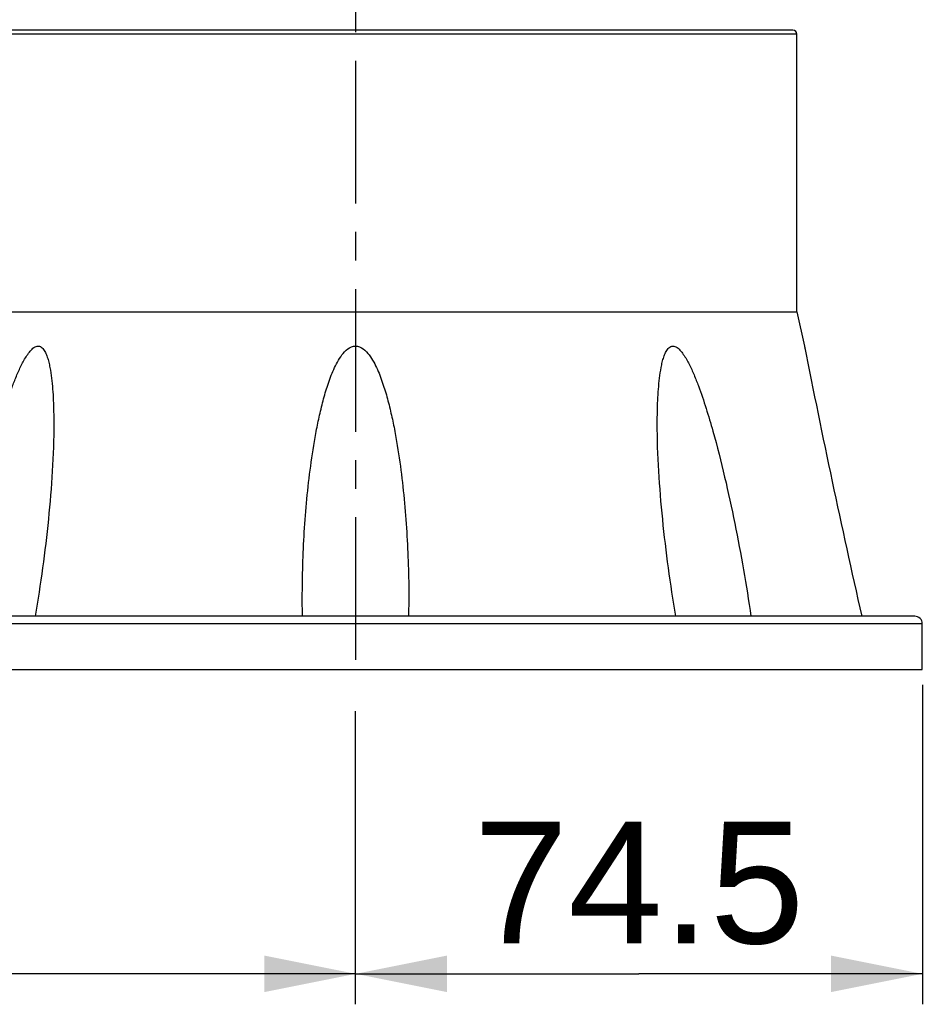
# Model space of a CAD drawing. Header units: millimetres. Extents: x 12 to 2508, y 25 to 1770.
# Tile 21 of 52: x 1898 to 2016, y 322 to 452. Entities that reach past the tile are written whole.
import ezdxf

# ---------------------------------------------------------------- set-up
doc = ezdxf.new("R2010")
doc.units = ezdxf.units.MM
doc.linetypes.add('CENTER', pattern=[0.6, 0.375, -0.075, 0.075, -0.075])
for name, color, linetype in [('ARM1_ABL15', 7, 'Continuous'), ('ARM1_PIPE_PBL16', 7, 'Continuous'), ('FLANGE_B_PBL47', 7, 'Continuous'), ('오른쪽_7_VBL10', 7, 'Continuous')]:
    doc.layers.add(name, color=color, linetype=linetype)
doc.styles.get("Standard").update_dxf_attribs({"font": 'arial.ttf'})
doc.dimstyles.new('DIMSTYLE_4', dxfattribs={"dimtxt": 16, "dimasz": 12, "dimexe": 1, "dimexo": 0.5, "dimgap": 1, "dimtad": 1, "dimdsep": 46, "dimtxsty": 'Standard', "dimblk": '_FILLED', "dimblk1": '_FILLED', "dimblk2": '_FILLED', "dimcen": 0.09, "dimclrt": 134, "dimazin": 2, "dimtp": 0.5, "dimtm": 0.5, "dimtfac": 1, "dimtofl": 0, "dimtmove": 0, "dimatfit": 3, "dimldrblk": '_FILLED', "dimfxl": 1, "dimtolj": 1, "dimarcsym": 0})
doc.dimstyles.new('DIMSTYLE_7', dxfattribs={"dimtxt": 10, "dimasz": 6, "dimexe": 1, "dimexo": 0.5, "dimtad": 1, "dimdsep": 46, "dimtxsty": 'Standard', "dimblk": '_FILLED', "dimblk1": '_FILLED', "dimblk2": '_FILLED', "dimcen": 0.09, "dimclrt": 134, "dimazin": 2, "dimtp": 0.2, "dimtm": 0.2, "dimtfac": 1, "dimtofl": 0, "dimtmove": 0, "dimatfit": 1, "dimldrblk": '_FILLED', "dimfxl": 1, "dimtolj": 1, "dimarcsym": 0})

# ---------------------------------------------------------------- blocks, each defined once
blk = doc.blocks.new('_FILLED')
at = {"color": 0, "linetype": 'ByBlock'}
blk.add_solid([(0, 0), (-1, 0.2), (-1, -0.2)], dxfattribs=at)
blk = doc.blocks.new('*D22')
at = {"color": 134, "transparency": 16777216}
for p, q in [((2782.96, 640.6), (2782.96, 598.6)), ((2708.46, 598.6), (2708.46, 637.1)), ((2708.46, 602.6), (2745.71, 602.6)), ((2782.96, 602.6), (2745.71, 602.6))]:
    blk.add_line(p, q, dxfattribs=at)
at = {"color": 134, "transparency": 16777216, "xscale": 12, "yscale": 12, "zscale": 12, "rotation": 180}
blk.add_blockref('_FILLED', (2708.46, 602.6), dxfattribs=at)
at = {"color": 134, "transparency": 16777216, "xscale": 12, "yscale": 12, "zscale": 12}
blk.add_blockref('_FILLED', (2782.96, 602.6), dxfattribs=at)
at = {"color": 134, "transparency": 16777216, "insert": (2745.71, 622.6), "char_height": 16, "width": 41.6593, "attachment_point": 2, "line_spacing_factor": 0.9}
blk.add_mtext('74.5', dxfattribs=at)
blk = doc.blocks.new('*D23')
at = {"color": 134, "transparency": 16777216}
for p, q in [((2545.66, 665.71), (2545.66, 598.6)), ((2708.46, 602.6), (2708.46, 606.6)), ((2545.66, 602.6), (2627.06, 602.6)), ((2708.46, 602.6), (2627.06, 602.6))]:
    blk.add_line(p, q, dxfattribs=at)
at = {"color": 134, "transparency": 16777216, "xscale": 12, "yscale": 12, "zscale": 12, "rotation": 180}
blk.add_blockref('_FILLED', (2545.66, 602.6), dxfattribs=at)
at = {"color": 134, "transparency": 16777216, "xscale": 12, "yscale": 12, "zscale": 12}
blk.add_blockref('_FILLED', (2708.46, 602.6), dxfattribs=at)
at = {"color": 134, "transparency": 16777216, "insert": (2627.06, 622.6), "char_height": 16, "width": 67.437, "attachment_point": 2, "line_spacing_factor": 0.9}
blk.add_mtext('(162.8)', dxfattribs=at)
blk = doc.blocks.new('FLANGE_B_PBL47', base_point=(2713.71, 685))
at = {"layer": 'FLANGE_B_PBL47', "color": 2}
for p, q in [((2650.33, 726.36), (2655.66, 726.36)), ((2766.46, 726.1), (2656.19, 726.1)), ((2656.42, 689.6), (2656.42, 726.1)), ((2653.22, 723.9), (2653.22, 725.4)), ((2654.62, 724.14), (2654.11, 725.54)), ((2653.22, 723.9), (2644.46, 723.9)), ((2654.62, 670.91), (2654.62, 724.14)), ((2658.23, 689.6), (2657.36, 685.08)), ((2782.96, 648.6), (2644.46, 648.6))]:
    blk.add_line(p, q, dxfattribs=at)
at = {"layer": 'FLANGE_B_PBL47', "color": 7}
for p, q in [((2765.96, 726.6), (2650.76, 726.6)), ((2766.46, 689.6), (2766.46, 726.1)), ((2644.46, 725.4), (2653.22, 725.4)), ((2644.46, 725.4), (2644.46, 673.1)), ((2656.42, 689.6), (2766.46, 689.6)), ((2766.46, 689.6), (2767.46, 685.1)), ((2657.36, 685.1), (2650.52, 649.6)), ((2654.79, 685.08), (2657.36, 685.08)), ((2654.79, 685.08), (2654.79, 671.74)), ((2767.46, 685.1), (2767.53, 684.74)), ((2767.46, 685.1), (2767.53, 684.75)), ((2701.48, 649.6), (2701.46, 651.98)), ((2715.46, 651.98), (2715.44, 649.6)), ((2781.96, 649.6), (2644.46, 649.6)), ((2644.46, 642.6), (2644.46, 649.6)), ((2648.46, 649.6), (2648.46, 650.1)), ((2782.96, 642.6), (2782.96, 648.6)), ((2644.46, 642.6), (2782.96, 642.6))]:
    blk.add_line(p, q, dxfattribs=at)
for centre, radius, start, end in [((2648.62, 727.4), 2, 270, 328.6677), ((2650.76, 726.1), 0.5, 90, 148.6677), ((2765.96, 726.1), 0.5, 0, 90), ((4167.35, 963.63), 1427.33, 191.25291, 192.70995), ((2648.46, 652.6), 3, 270, 305.2268), ((2781.96, 648.6), 1, 0, 90)]:
    blk.add_arc(centre, radius, start, end, dxfattribs=at)
at = {"layer": 'FLANGE_B_PBL47', "color": 2}
for points, knots in [([(2654.11, 725.54), (2654.27, 725.59), (2654.81, 725.81), (2655.31, 726.12), (2655.66, 726.36)], [0, 0, 0, 0, 0.280079, 1, 1, 1, 1]), ([(2654.62, 724.14), (2654.99, 724.38), (2655.57, 725.02), (2655.98, 725.75), (2656.19, 726.1)], [0, 0, 0, 0, 0.517114, 1, 1, 1, 1]), ([(2655.66, 726.36), (2655.69, 726.34), (2655.86, 726.23), (2656.05, 726.17), (2656.19, 726.1)], [0, 0, 0, 0, 0.193539, 1, 1, 1, 1]), ([(2656.58, 726.6), (2656.48, 726.6), (2656.25, 726.46), (2656.19, 726.22), (2656.19, 726.1)], [0, 0, 0, 0, 0.457361, 1, 1, 1, 1]), ([(2656.87, 726.6), (2656.75, 726.6), (2656.5, 726.48), (2656.42, 726.22), (2656.42, 726.1)], [0, 0, 0, 0, 0.480867, 1, 1, 1, 1])]:
    blk.add_open_spline(points, degree=3, knots=knots, dxfattribs=at)
for points in [[(2656.05, 726.6), (2655.9, 726.6), (2655.73, 726.49), (2655.66, 726.36)], [(2654.11, 725.54), (2653.83, 725.44), (2653.52, 725.4), (2653.22, 725.4)], [(2654.62, 724.14), (2654.18, 723.98), (2653.7, 723.9), (2653.22, 723.9)]]:
    blk.add_open_spline(points, degree=3, dxfattribs=at)
at = {"layer": 'FLANGE_B_PBL47', "color": 7}
for points, knots in [([(2654.79, 685.08), (2654.89, 685.49), (2655.11, 686.31), (2655.4, 687.34), (2655.66, 688.14), (2655.87, 688.72), (2656.07, 689.18), (2656.24, 689.47), (2656.36, 689.6), (2656.42, 689.6)], [0, 0, 0, 0, 0.263721, 0.526347, 0.656545, 0.784801, 0.90743, 0.961903, 1, 1, 1, 1]), ([(2656.47, 649.6), (2657.07, 653.68), (2658.51, 661.84), (2660.59, 670.94), (2662.35, 676.92), (2663.18, 679.38), (2663.94, 681.31), (2664.47, 682.49), (2664.95, 683.38), (2665.35, 684.02), (2665.79, 684.58), (2666.27, 685.03), (2666.91, 685.17), (2667.41, 684.79), (2667.71, 684.26), (2667.95, 683.65), (2668.14, 682.99), (2668.33, 682.07), (2668.51, 680.89), (2668.65, 679.44), (2668.76, 677.47), (2668.79, 675.98), (2668.79, 674.99)], [0, 0, 0, 0, 0.256761, 0.515331, 0.580121, 0.644819, 0.677043, 0.70903, 0.724836, 0.740379, 0.755395, 0.769211, 0.780906, 0.792368, 0.805132, 0.818799, 0.833001, 0.847544, 0.877267, 0.90753, 0.938135, 1, 1, 1, 1]), ([(2701.46, 651.98), (2701.46, 654.87), (2701.59, 659.22), (2702.04, 665.01), (2702.53, 669.33), (2703.09, 672.92), (2703.66, 675.77), (2704.17, 677.9), (2704.78, 679.99), (2705.42, 681.7), (2706.06, 683.02), (2706.64, 683.95), (2707.37, 684.78), (2708.46, 685.26), (2709.54, 684.78), (2710.27, 683.95), (2710.86, 683.02), (2711.5, 681.7), (2712.13, 679.99), (2712.74, 677.9), (2713.25, 675.77), (2713.82, 672.92), (2714.38, 669.33), (2714.87, 665.01), (2715.32, 659.22), (2715.46, 654.87), (2715.46, 651.98)], [0, 0, 0, 0, 0.124609, 0.18699, 0.249421, 0.311905, 0.343173, 0.374459, 0.405769, 0.437111, 0.45281, 0.468534, 0.484297, 0.500002, 0.515704, 0.531466, 0.547191, 0.562889, 0.594231, 0.625541, 0.656828, 0.688096, 0.750579, 0.81301, 0.875391, 1, 1, 1, 1]), ([(2748.12, 674.99), (2748.12, 675.98), (2748.15, 677.47), (2748.27, 679.44), (2748.4, 680.89), (2748.58, 682.07), (2748.77, 682.99), (2748.96, 683.65), (2749.2, 684.26), (2749.5, 684.79), (2750, 685.17), (2750.64, 685.03), (2751.12, 684.58), (2751.56, 684.02), (2751.96, 683.38), (2752.44, 682.49), (2752.97, 681.31), (2753.73, 679.38), (2754.56, 676.92), (2756.32, 670.94), (2758.4, 661.84), (2759.84, 653.68), (2760.44, 649.6)], [0, 0, 0, 0, 0.061865, 0.09247, 0.122733, 0.152456, 0.167, 0.181202, 0.194867, 0.207634, 0.219093, 0.230786, 0.244605, 0.259619, 0.275163, 0.290969, 0.322956, 0.35518, 0.419878, 0.484668, 0.743238, 1, 1, 1, 1]), ([(2668.79, 674.99), (2668.79, 670.76), (2668.21, 662.26), (2667.07, 653.82), (2666.34, 649.6)], [0, 0, 0, 0, 0.496538, 1, 1, 1, 1]), ([(2750.57, 649.6), (2749.84, 653.82), (2748.7, 662.26), (2748.12, 670.76), (2748.12, 674.99)], [0, 0, 0, 0, 0.503462, 1, 1, 1, 1])]:
    blk.add_open_spline(points, degree=3, knots=knots, dxfattribs=at)
blk = doc.blocks.new('ARM1_PIPE_PBL16', base_point=(2664.306, 434.217))
at = {"layer": 'ARM1_PIPE_PBL16', "color": 134}
dim = blk.add_linear_dim(base=(2545.656, 602.596), p1=(2708.456, 607.096), p2=(2545.656, 666.211), angle=180, text='(<>)', dimstyle='DIMSTYLE_4', dxfattribs=at)
dim.commit()
dim.dimension.update_dxf_attribs({"geometry": '*D23', "text_midpoint": (2627.056, 602.596), "dimtype": 128})
dim = blk.add_linear_dim(base=(2782.956, 602.596), p1=(2708.456, 637.597), p2=(2782.956, 641.096), dimstyle='DIMSTYLE_7', override={"dimpost": '<>'}, dxfattribs=at)
dim.commit()
dim.dimension.update_dxf_attribs({"geometry": '*D22', "text_midpoint": (2745.353, 602.596), "dimtype": 128})
blk = doc.blocks.new('ARM1_ABL15', base_point=(2664.31, 446.32))
at = {"layer": 'ARM1_PIPE_PBL16'}
blk.add_blockref('ARM1_PIPE_PBL16', (2664.31, 434.22), dxfattribs=at)
blk = doc.blocks.new('오른쪽_7_VBL10', base_point=(2664.31, 682.82))
at = {"layer": 'ARM1_ABL15'}
blk.add_blockref('ARM1_ABL15', (2664.31, 446.32), dxfattribs=at)
at = {"layer": 'FLANGE_B_PBL47'}
blk.add_blockref('FLANGE_B_PBL47', (2713.71, 685), dxfattribs=at)

msp = doc.modelspace()

# ---------------------------------------------------------------- linework, layer by layer
at = {"color": 1, "linetype": 'CENTER', "ltscale": 50}
msp.add_line((1942, 1406.45), (1942, 366.45), dxfattribs=at)

# ---------------------------------------------------------------- block references
at = {"layer": '오른쪽_7_VBL10'}
msp.add_blockref('오른쪽_7_VBL10', (1897.85, 406.67), dxfattribs=at)

doc.saveas('drawing.dxf')
